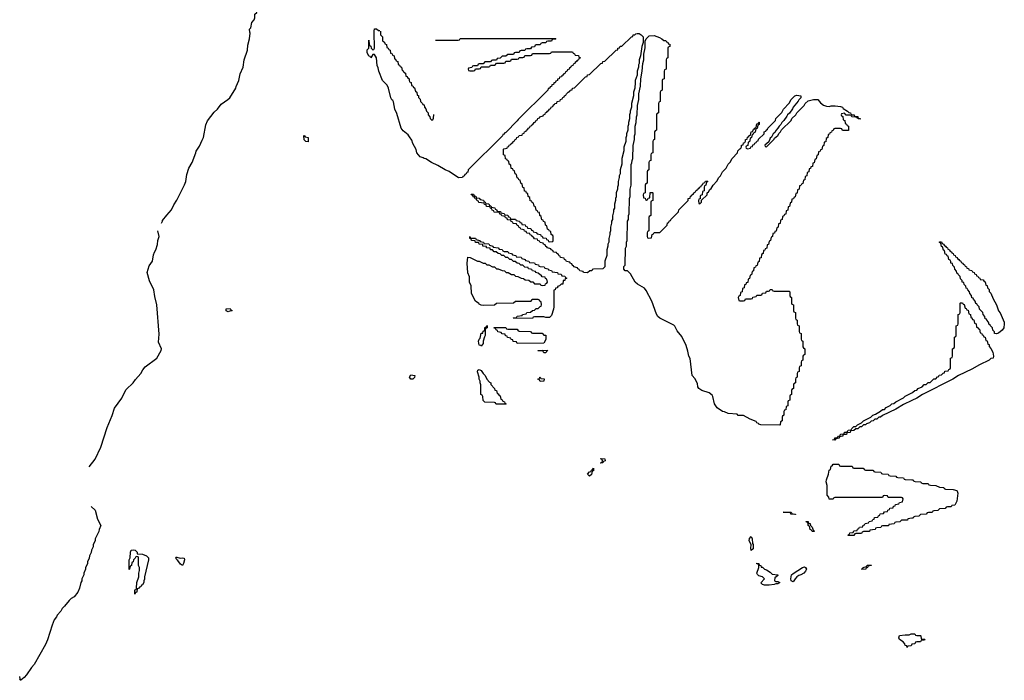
# Model space of a CAD drawing. Header units: inches. Extents: x 2550115 to 2887259, y 311850 to 494471.
# Tile 88 of 115: x 2750618 to 2760971, y 473182 to 480131. Entities that reach past the tile are written whole.
import ezdxf

# ---------------------------------------------------------------- set-up
doc = ezdxf.new("R2010")
doc.units = ezdxf.units.IN
doc.header["$MEASUREMENT"] = 0
for name, color, linetype in [('C7457', 7, 'Continuous'), ('C7458', 7, 'Continuous'), ('C7467', 7, 'Continuous')]:
    doc.layers.add(name, color=color, linetype=linetype)

msp = doc.modelspace()

# ---------------------------------------------------------------- linework, layer by layer
at = {"layer": 'C7457', "color": 6}
for points in [[(2752110, 477989), (2752121, 478010), (2752121, 478019), (2752164, 478076), (2752214, 478130), (2752237, 478183), (2752270, 478234), (2752350, 478394), (2752366, 478430), (2752376, 478504), (2752396, 478570), (2752431, 478630), (2752470, 478729), (2752473, 478747), (2752510, 478802), (2752535, 478865), (2752550, 478890), (2752575, 479025), (2752594, 479066), (2752662, 479158), (2752697, 479190), (2752738, 479242), (2752806, 479290), (2752827, 479310), (2752890, 479409), (2752893, 479427), (2752921, 479490), (2752937, 479563), (2752967, 479630), (2752979, 479710), (2753012, 479810), (2753018, 479862), (2753035, 479930), (2753041, 479990), (2753039, 480000)], [(2754990, 479914), (2755230, 479914), (2755242, 479918), (2755250, 479934), (2756250, 479934), (2756254, 479930), (2756250, 479926), (2756218, 479922), (2756210, 479906), (2756170, 479906), (2756158, 479902), (2756150, 479886), (2756110, 479886), (2756098, 479882), (2756090, 479866), (2756050, 479866), (2756038, 479862), (2756030, 479846), (2755998, 479842), (2755990, 479826), (2755950, 479826), (2755938, 479822), (2755930, 479806), (2755890, 479806), (2755878, 479802), (2755870, 479786), (2755830, 479786), (2755818, 479782), (2755810, 479766), (2755750, 479766), (2755730, 479746), (2755690, 479746), (2755670, 479726), (2755638, 479722), (2755630, 479706), (2755590, 479706), (2755578, 479702), (2755570, 479686), (2755510, 479686), (2755490, 479666), (2755450, 479666), (2755438, 479662), (2755430, 479646), (2755390, 479646), (2755378, 479642), (2755373, 479627), (2755338, 479622), (2755334, 479610), (2755338, 479598), (2755350, 479594), (2755390, 479594), (2755402, 479598), (2755410, 479614), (2755450, 479614), (2755462, 479618), (2755470, 479634), (2755550, 479634), (2755562, 479638), (2755570, 479654), (2755610, 479654), (2755622, 479658), (2755630, 479674), (2755710, 479674), (2755722, 479678), (2755730, 479694), (2755770, 479694), (2755782, 479698), (2755790, 479714), (2755850, 479714), (2755862, 479718), (2755870, 479734), (2755910, 479734), (2755922, 479738), (2755930, 479754), (2755990, 479754), (2756002, 479758), (2756010, 479774), (2756190, 479774), (2756202, 479778), (2756210, 479794), (2756430, 479794), (2756438, 479778), (2756453, 479773), (2756458, 479758), (2756493, 479753), (2756498, 479738), (2756514, 479730), (2756498, 479722), (2756494, 479710), (2756478, 479702), (2756474, 479690), (2756458, 479682), (2756454, 479670), (2756438, 479662), (2756434, 479650), (2756418, 479642), (2756414, 479630), (2756398, 479622), (2756394, 479610), (2756378, 479602), (2756370, 479586), (2756358, 479582), (2756354, 479570), (2756338, 479562), (2756330, 479546), (2756318, 479542), (2756314, 479530), (2756294, 479526), (2756291, 479509), (2756274, 479506), (2756272, 479490), (2756254, 479486), (2756250, 479468), (2756234, 479466), (2756231, 479449), (2756214, 479446), (2756210, 479428), (2756194, 479426), (2756190, 479408), (2756174, 479406), (2756171, 479389), (2755860, 479080), (2755850, 479066), (2755730, 478946), (2755718, 478942), (2755710, 478926), (2755698, 478922), (2755694, 478910), (2755334, 478550), (2755330, 478526), (2755318, 478522), (2755314, 478510), (2755298, 478502), (2755290, 478486), (2755278, 478482), (2755274, 478470), (2755231, 478469), (2755135, 478535), (2755090, 478552), (2755016, 478596), (2754949, 478630), (2754890, 478669), (2754870, 478670), (2754859, 478679), (2754829, 478690), (2754794, 478730), (2754786, 478766), (2754750, 478828), (2754742, 478862), (2754718, 478899), (2754701, 478921), (2754650, 478961), (2754630, 478989), (2754583, 479143), (2754563, 479190), (2754548, 479268), (2754541, 479281), (2754530, 479289), (2754522, 479310), (2754497, 479410), (2754482, 479442), (2754433, 479490), (2754393, 479590), (2754386, 479626), (2754375, 479650), (2754368, 479730), (2754350, 479766), (2754330, 479766), (2754310, 479729), (2754302, 479742), (2754290, 479749), (2754270, 479786), (2754270, 479814), (2754288, 479832), (2754290, 479914), (2754293, 479873), (2754298, 479858), (2754310, 479854), (2754314, 479830), (2754330, 479814), (2754342, 479818), (2754347, 479833), (2754346, 480000)], [(2754412, 480000), (2754413, 479973), (2754432, 479950), (2754434, 479910), (2754453, 479893), (2754458, 479878), (2754474, 479870), (2754478, 479838), (2754493, 479833), (2754498, 479818), (2754514, 479810), (2754518, 479778), (2754533, 479773), (2754538, 479758), (2754554, 479750), (2754558, 479718), (2754570, 479714), (2754578, 479698), (2754594, 479690), (2754598, 479658), (2754610, 479654), (2754618, 479638), (2754634, 479630), (2754638, 479598), (2754650, 479594), (2754658, 479578), (2754674, 479570), (2754678, 479538), (2754690, 479534), (2754698, 479518), (2754714, 479510), (2754714, 479490), (2754718, 479478), (2754734, 479470), (2754738, 479438), (2754750, 479434), (2754758, 479418), (2754770, 479414), (2754778, 479378), (2754794, 479370), (2754798, 479338), (2754812, 479332), (2754813, 479313), (2754830, 479294), (2754834, 479270), (2754854, 479250), (2754858, 479238), (2754870, 479234), (2754874, 479210), (2754890, 479194), (2754894, 479170), (2754912, 479150), (2754912, 479130), (2754932, 479110), (2754934, 479090), (2754950, 479074), (2754962, 479078), (2754970, 479094), (2754973, 479133)], [(2751350, 475429), (2751410, 475509), (2751470, 475634), (2751537, 475843), (2751590, 475969), (2751616, 476044), (2751691, 476150), (2751723, 476217), (2751739, 476241), (2751810, 476310), (2751834, 476346), (2751890, 476409), (2751912, 476448), (2751939, 476481), (2752059, 476570), (2752105, 476650), (2752108, 476670), (2752079, 476739), (2752084, 476824), (2752059, 477130), (2752038, 477218), (2752028, 477290), (2751984, 477384), (2751959, 477470), (2751979, 477541), (2752015, 477590), (2752024, 477656), (2752035, 477685), (2752050, 477710), (2752066, 477766), (2752072, 477808), (2752085, 477850), (2752071, 477911)], [(2760000, 476125), (2759910, 476082), (2759830, 476035), (2759690, 475969), (2759670, 475949), (2759651, 475949), (2759631, 475929), (2759611, 475929), (2759592, 475910), (2759571, 475909), (2759552, 475890), (2759521, 475879), (2759510, 475869), (2759491, 475869), (2759470, 475849), (2759451, 475849), (2759430, 475829), (2759411, 475829), (2759390, 475809), (2759354, 475806), (2759351, 475789), (2759314, 475786), (2759311, 475769), (2759274, 475766), (2759272, 475750), (2759238, 475742), (2759234, 475730), (2759198, 475722), (2759190, 475709), (2759166, 475710), (2759186, 475714), (2759190, 475731), (2759208, 475732), (2759222, 475738), (2759226, 475750), (2759246, 475754), (2759248, 475770), (2759286, 475774), (2759290, 475791), (2759308, 475792), (2759322, 475798), (2759330, 475812), (2759362, 475818), (2759366, 475830), (2759390, 475851), (2759408, 475852), (2759426, 475870), (2759469, 475891), (2759490, 475911), (2759569, 475951), (2759590, 475971), (2759618, 475982), (2759670, 476012), (2759689, 476031), (2759710, 476032), (2759729, 476051), (2759769, 476071), (2759789, 476091), (2759810, 476092), (2759829, 476111), (2759910, 476152), (2759930, 476172), (2760000, 476207)], [(2760000, 474887), (2759958, 474882), (2759952, 474868), (2759890, 474866), (2759872, 474848), (2759830, 474846), (2759818, 474842), (2759812, 474828), (2759758, 474822), (2759752, 474808), (2759690, 474806), (2759678, 474802), (2759672, 474788), (2759630, 474786), (2759618, 474782), (2759612, 474768), (2759558, 474762), (2759552, 474748), (2759490, 474746), (2759478, 474742), (2759470, 474726), (2759410, 474726), (2759398, 474722), (2759390, 474706), (2759330, 474706), (2759326, 474710), (2759342, 474718), (2759347, 474733), (2759382, 474738), (2759387, 474753), (2759422, 474758), (2759427, 474773), (2759442, 474778), (2759447, 474793), (2759482, 474798), (2759487, 474813), (2759502, 474818), (2759507, 474833), (2759542, 474838), (2759550, 474854), (2759582, 474858), (2759587, 474873), (2759602, 474878), (2759607, 474893), (2759642, 474898), (2759647, 474913), (2759662, 474918), (2759667, 474933), (2759702, 474938), (2759710, 474954), (2759742, 474958), (2759747, 474973), (2759762, 474978), (2759767, 474993), (2759802, 474998), (2759807, 475013), (2759822, 475018), (2759827, 475033), (2759862, 475038), (2759870, 475054), (2759902, 475058), (2759906, 475090), (2759902, 475102), (2759890, 475106), (2759750, 475106), (2759742, 475122), (2759710, 475126), (2759698, 475122), (2759690, 475106), (2759190, 475106), (2759178, 475102), (2759172, 475088), (2759130, 475086), (2759127, 475107), (2759109, 475130), (2759109, 475230), (2759099, 475270), (2759101, 475290), (2759121, 475350), (2759130, 475394), (2759142, 475398), (2759150, 475434), (2759162, 475438), (2759170, 475454), (2759230, 475454), (2759238, 475438), (2759250, 475434), (2759370, 475434), (2759378, 475418), (2759390, 475414), (2759488, 475412), (2759494, 475410), (2759498, 475398), (2759510, 475394), (2759589, 475391), (2759594, 475390), (2759598, 475378), (2759610, 475374), (2759674, 475370), (2759678, 475358), (2759690, 475354), (2759750, 475351), (2759758, 475338), (2759770, 475334), (2759830, 475331), (2759838, 475318), (2759850, 475314), (2759910, 475311), (2759918, 475298), (2759930, 475294), (2760000, 475291)], [(2751370, 475010), (2751410, 474970), (2751436, 474876), (2751471, 474809), (2751452, 474770), (2751450, 474746), (2751412, 474670), (2751411, 474650), (2751392, 474610), (2751390, 474586), (2751372, 474550), (2751370, 474526), (2751352, 474490), (2751350, 474466), (2751331, 474430), (2751330, 474406), (2751311, 474370), (2751311, 474350), (2751291, 474310), (2751291, 474290), (2751271, 474250), (2751271, 474230), (2751261, 474210), (2751246, 474150), (2751231, 474110), (2751190, 474059), (2751159, 474041), (2751139, 474021), (2751090, 473961), (2751063, 473937), (2751050, 473909), (2751011, 473869), (2751005, 473850), (2750982, 473818), (2750958, 473762), (2750910, 473608), (2750890, 473558), (2750771, 473350), (2750742, 473318), (2750690, 473239), (2750665, 473210), (2750630, 473182), (2750622, 473182), (2750618, 473190), (2750622, 473198), (2750621, 473221)], [(2760000, 473562), (2759998, 473562), (2759990, 473546), (2759958, 473542), (2759950, 473528), (2759946, 473546), (2759930, 473548), (2759924, 473564), (2759906, 473586), (2759869, 473610), (2759862, 473630), (2759870, 473652), (2759930, 473662), (2759970, 473662), (2759990, 473671), (2760000, 473671)]]:
    msp.add_lwpolyline(points, dxfattribs=at)
for points in [[(2756590, 477469), (2756546, 477470), (2756542, 477482), (2756506, 477490), (2756502, 477502), (2756486, 477510), (2756482, 477522), (2756446, 477530), (2756442, 477542), (2756430, 477546), (2756422, 477562), (2756406, 477570), (2756402, 477582), (2756368, 477588), (2756362, 477602), (2756346, 477610), (2756342, 477622), (2756306, 477630), (2756302, 477642), (2756290, 477646), (2756282, 477662), (2756266, 477670), (2756262, 477682), (2756230, 477686), (2756222, 477702), (2756206, 477710), (2756202, 477722), (2756166, 477730), (2756162, 477742), (2756150, 477746), (2756142, 477762), (2756126, 477770), (2756122, 477782), (2756090, 477786), (2756082, 477802), (2756066, 477810), (2756062, 477822), (2756030, 477826), (2756022, 477842), (2756006, 477850), (2756002, 477862), (2755987, 477867), (2755982, 477882), (2755950, 477886), (2755942, 477902), (2755927, 477907), (2755922, 477922), (2755887, 477927), (2755882, 477942), (2755867, 477947), (2755862, 477962), (2755847, 477967), (2755842, 477982), (2755807, 477987), (2755802, 478002), (2755787, 478007), (2755782, 478022), (2755747, 478027), (2755742, 478042), (2755727, 478047), (2755722, 478062), (2755687, 478067), (2755682, 478082), (2755667, 478087), (2755662, 478102), (2755607, 478107), (2755602, 478122), (2755587, 478127), (2755582, 478142), (2755567, 478147), (2755562, 478162), (2755527, 478167), (2755522, 478182), (2755507, 478187), (2755502, 478202), (2755447, 478207), (2755442, 478222), (2755427, 478227), (2755422, 478242), (2755407, 478247), (2755402, 478262), (2755387, 478267), (2755382, 478282), (2755367, 478287), (2755366, 478294), (2755390, 478294), (2755398, 478278), (2755413, 478273), (2755418, 478258), (2755450, 478254), (2755458, 478238), (2755493, 478233), (2755498, 478218), (2755513, 478213), (2755518, 478198), (2755550, 478194), (2755558, 478178), (2755573, 478173), (2755578, 478158), (2755613, 478153), (2755618, 478138), (2755633, 478133), (2755638, 478118), (2755673, 478113), (2755678, 478098), (2755713, 478093), (2755718, 478078), (2755750, 478074), (2755758, 478058), (2755773, 478053), (2755778, 478038), (2755790, 478034), (2755830, 478034), (2755838, 478018), (2755873, 478013), (2755878, 477998), (2755893, 477993), (2755898, 477978), (2755933, 477973), (2755938, 477958), (2755953, 477953), (2755958, 477938), (2755993, 477933), (2755998, 477918), (2756013, 477913), (2756018, 477898), (2756050, 477894), (2756058, 477878), (2756093, 477873), (2756098, 477858), (2756113, 477853), (2756118, 477838), (2756153, 477833), (2756158, 477818), (2756173, 477813), (2756178, 477798), (2756190, 477794), (2756222, 477798), (2756226, 477810), (2756226, 477850), (2756222, 477862), (2756206, 477870), (2756202, 477902), (2756187, 477907), (2756182, 477922), (2756167, 477927), (2756162, 477962), (2756146, 477970), (2756142, 478002), (2756127, 478007), (2756122, 478022), (2756107, 478027), (2756102, 478062), (2756086, 478070), (2756082, 478102), (2756067, 478107), (2756062, 478122), (2756047, 478127), (2756042, 478162), (2756026, 478170), (2756022, 478202), (2756007, 478207), (2756002, 478222), (2755987, 478227), (2755982, 478262), (2755966, 478270), (2755962, 478302), (2755947, 478307), (2755942, 478322), (2755927, 478327), (2755922, 478362), (2755907, 478367), (2755902, 478402), (2755886, 478410), (2755882, 478442), (2755867, 478447), (2755862, 478462), (2755847, 478467), (2755842, 478502), (2755826, 478510), (2755822, 478542), (2755807, 478547), (2755802, 478562), (2755787, 478567), (2755782, 478602), (2755766, 478610), (2755762, 478642), (2755747, 478647), (2755742, 478662), (2755727, 478667), (2755722, 478702), (2755706, 478710), (2755706, 478770), (2755710, 478774), (2755742, 478778), (2755747, 478793), (2755762, 478798), (2755766, 478810), (2755782, 478818), (2755786, 478830), (2755802, 478838), (2755806, 478850), (2755822, 478858), (2755826, 478870), (2755842, 478878), (2755846, 478890), (2755862, 478898), (2755870, 478914), (2755902, 478918), (2755906, 478930), (2755922, 478938), (2755926, 478950), (2755942, 478958), (2755946, 478970), (2755962, 478978), (2755966, 478990), (2755982, 478998), (2755986, 479010), (2756002, 479018), (2756006, 479030), (2756022, 479038), (2756026, 479050), (2756042, 479058), (2756050, 479074), (2756062, 479078), (2756066, 479090), (2756082, 479098), (2756086, 479110), (2756122, 479118), (2756126, 479130), (2756142, 479138), (2756146, 479150), (2756162, 479158), (2756166, 479170), (2756182, 479178), (2756186, 479190), (2756202, 479198), (2756206, 479210), (2756222, 479218), (2756230, 479234), (2756242, 479238), (2756246, 479250), (2756266, 479254), (2756270, 479272), (2756302, 479278), (2756306, 479290), (2756322, 479298), (2756330, 479314), (2756342, 479318), (2756346, 479330), (2756362, 479338), (2756366, 479350), (2756386, 479370), (2756402, 479378), (2756406, 479390), (2756426, 479394), (2756430, 479412), (2756450, 479414), (2756566, 479530), (2756586, 479534), (2756590, 479552), (2756610, 479554), (2756729, 479671), (2756746, 479674), (2756750, 479692), (2756770, 479694), (2756889, 479811), (2756906, 479814), (2756908, 479830), (2756926, 479834), (2756930, 479852), (2756950, 479854), (2757050, 479952), (2757066, 479954), (2757069, 479971), (2757087, 479973), (2757098, 479982), (2757110, 479985), (2757130, 479985), (2757151, 479971), (2757172, 479950), (2757174, 479890), (2757158, 479850), (2757145, 479750), (2757131, 479710), (2757131, 479669), (2757125, 479655), (2757125, 479630), (2757111, 479590), (2757111, 479549), (2757091, 479490), (2757091, 479449), (2757085, 479430), (2757085, 479410), (2757071, 479370), (2757071, 479330), (2757051, 479250), (2757051, 479210), (2757038, 479170), (2757038, 479150), (2757031, 479129), (2757031, 479089), (2757018, 479050), (2757018, 479030), (2757011, 479009), (2757011, 478969), (2756998, 478930), (2756998, 478910), (2756991, 478889), (2756991, 478849), (2756971, 478790), (2756971, 478750), (2756951, 478670), (2756951, 478610), (2756931, 478550), (2756931, 478510), (2756922, 478490), (2756922, 478470), (2756911, 478430), (2756911, 478389), (2756902, 478370), (2756902, 478350), (2756891, 478309), (2756891, 478269), (2756882, 478250), (2756882, 478230), (2756871, 478189), (2756871, 478149), (2756862, 478130), (2756862, 478110), (2756851, 478069), (2756851, 478029), (2756842, 478010), (2756842, 477990), (2756831, 477950), (2756831, 477910), (2756822, 477890), (2756822, 477870), (2756811, 477830), (2756811, 477790), (2756802, 477770), (2756802, 477750), (2756791, 477709), (2756791, 477650), (2756771, 477590), (2756771, 477530), (2756750, 477509), (2756653, 477507), (2756638, 477502), (2756634, 477490), (2756612, 477488)], [(2757210, 478234), (2757222, 478238), (2757227, 478253), (2757242, 478258), (2757247, 478313), (2757270, 478314), (2757274, 478310), (2757274, 478230), (2757258, 478222), (2757254, 478210), (2757254, 478070), (2757238, 478062), (2757234, 478050), (2757234, 477910), (2757218, 477902), (2757214, 477890), (2757214, 477850), (2757218, 477838), (2757230, 477834), (2757262, 477838), (2757267, 477873), (2757282, 477878), (2757290, 477894), (2757350, 477894), (2757426, 477970), (2757430, 477994), (2757442, 477998), (2757446, 478010), (2757462, 478018), (2757466, 478030), (2757546, 478110), (2757549, 478131), (2757646, 478230), (2757648, 478250), (2757666, 478254), (2757670, 478274), (2757682, 478278), (2757686, 478290), (2757702, 478298), (2757706, 478310), (2757722, 478318), (2757726, 478330), (2757742, 478338), (2757746, 478350), (2757762, 478358), (2757766, 478370), (2757782, 478378), (2757786, 478390), (2757802, 478398), (2757806, 478410), (2757822, 478418), (2757830, 478434), (2757850, 478434), (2757854, 478430), (2757838, 478422), (2757834, 478390), (2757818, 478382), (2757814, 478370), (2757814, 478330), (2757798, 478322), (2757794, 478290), (2757778, 478282), (2757774, 478270), (2757774, 478246), (2757758, 478242), (2757754, 478230), (2757758, 478198), (2757770, 478194), (2757786, 478210), (2757786, 478234), (2757846, 478290), (2757846, 478310), (2757860, 478320), (2757876, 478344), (2757890, 478354), (2757909, 478391), (2757948, 478432), (2757968, 478470), (2757988, 478490), (2758009, 478531), (2758048, 478570), (2758069, 478611), (2758089, 478631), (2758110, 478672), (2758166, 478730), (2758168, 478750), (2758190, 478774), (2758202, 478778), (2758208, 478792), (2758209, 478810), (2758226, 478814), (2758230, 478834), (2758242, 478838), (2758248, 478852), (2758250, 478872), (2758266, 478874), (2758270, 478894), (2758282, 478898), (2758290, 478914), (2758302, 478918), (2758310, 478952), (2758326, 478954), (2758330, 478974), (2758342, 478978), (2758346, 478990), (2758362, 478998), (2758370, 479034), (2758382, 479038), (2758390, 479054), (2758394, 479054), (2758392, 479028), (2758378, 479022), (2758372, 478988), (2758358, 478982), (2758353, 478967), (2758352, 478948), (2758338, 478942), (2758330, 478926), (2758318, 478922), (2758314, 478890), (2758298, 478882), (2758293, 478847), (2758278, 478842), (2758273, 478807), (2758258, 478802), (2758254, 478790), (2758258, 478778), (2758270, 478774), (2758302, 478778), (2758307, 478793), (2758322, 478798), (2758327, 478813), (2758342, 478818), (2758347, 478833), (2758362, 478838), (2758367, 478853), (2758382, 478858), (2758387, 478873), (2758446, 478930), (2758446, 478950), (2758462, 478958), (2758466, 478970), (2758482, 478978), (2758486, 478990), (2758566, 479070), (2758569, 479091), (2758630, 479154), (2758649, 479191), (2758708, 479252), (2758728, 479290), (2758769, 479331), (2758790, 479337), (2758830, 479331), (2758831, 479310), (2758811, 479289), (2758805, 479275), (2758752, 479210), (2758745, 479195), (2758711, 479149), (2758692, 479130), (2758685, 479115), (2758651, 479069), (2758632, 479050), (2758622, 479030), (2758602, 479010), (2758591, 478989), (2758572, 478970), (2758557, 478943), (2758542, 478930), (2758524, 478896), (2758510, 478886), (2758494, 478846), (2758454, 478810), (2758458, 478798), (2758470, 478794), (2758550, 478874), (2758555, 478885), (2758590, 478914), (2758603, 478937), (2758618, 478950), (2758629, 478971), (2758728, 479070), (2758738, 479090), (2758778, 479130), (2758789, 479151), (2758868, 479230), (2758878, 479250), (2758910, 479276), (2758966, 479290), (2759010, 479291), (2759038, 479258), (2759071, 479231), (2759101, 479221), (2759130, 479219), (2759150, 479226), (2759194, 479226), (2759250, 479219), (2759271, 479210), (2759278, 479198), (2759322, 479170), (2759336, 479156), (2759354, 479150), (2759358, 479138), (2759371, 479131), (2759392, 479130), (2759394, 479114), (2759430, 479111), (2759433, 479093), (2759454, 479090), (2759454, 479086), (2759426, 479090), (2759422, 479102), (2759407, 479107), (2759369, 479109), (2759362, 479122), (2759347, 479127), (2759308, 479128), (2759290, 479146), (2759258, 479142), (2759254, 479130), (2759258, 479118), (2759273, 479113), (2759278, 479078), (2759294, 479070), (2759298, 479038), (2759313, 479033), (2759318, 479018), (2759334, 479010), (2759333, 478967), (2759270, 478966), (2759262, 478982), (2759250, 478986), (2759190, 478986), (2759178, 478982), (2759173, 478967), (2759158, 478962), (2759153, 478947), (2759138, 478942), (2759133, 478927), (2759118, 478922), (2759114, 478890), (2759098, 478882), (2759093, 478847), (2759078, 478842), (2759073, 478807), (2759058, 478802), (2759053, 478767), (2759038, 478762), (2759033, 478747), (2759018, 478742), (2759014, 478710), (2758998, 478702), (2758993, 478667), (2758978, 478662), (2758973, 478627), (2758958, 478622), (2758953, 478587), (2758938, 478582), (2758933, 478567), (2758918, 478562), (2758914, 478530), (2758898, 478522), (2758893, 478487), (2758878, 478482), (2758873, 478447), (2758858, 478442), (2758853, 478407), (2758838, 478402), (2758833, 478387), (2758818, 478382), (2758814, 478350), (2758798, 478342), (2758793, 478307), (2758778, 478302), (2758773, 478267), (2758758, 478262), (2758753, 478247), (2758738, 478242), (2758734, 478210), (2758718, 478202), (2758713, 478167), (2758698, 478162), (2758693, 478127), (2758678, 478122), (2758673, 478087), (2758658, 478082), (2758653, 478067), (2758638, 478062), (2758634, 478030), (2758618, 478022), (2758613, 477987), (2758598, 477982), (2758593, 477947), (2758578, 477942), (2758573, 477907), (2758558, 477902), (2758553, 477887), (2758538, 477882), (2758534, 477850), (2758518, 477842), (2758513, 477807), (2758498, 477802), (2758493, 477767), (2758478, 477762), (2758473, 477727), (2758458, 477722), (2758453, 477707), (2758438, 477702), (2758434, 477670), (2758418, 477662), (2758413, 477627), (2758398, 477622), (2758393, 477587), (2758378, 477582), (2758373, 477547), (2758358, 477542), (2758353, 477527), (2758338, 477522), (2758334, 477490), (2758318, 477482), (2758313, 477447), (2758298, 477442), (2758293, 477407), (2758278, 477402), (2758273, 477367), (2758258, 477362), (2758253, 477347), (2758238, 477342), (2758234, 477310), (2758218, 477302), (2758214, 477270), (2758198, 477262), (2758194, 477230), (2758178, 477222), (2758174, 477210), (2758178, 477178), (2758190, 477174), (2758230, 477174), (2758242, 477178), (2758250, 477194), (2758310, 477194), (2758322, 477198), (2758327, 477213), (2758362, 477218), (2758370, 477234), (2758410, 477234), (2758422, 477238), (2758427, 477253), (2758462, 477258), (2758470, 477274), (2758490, 477274), (2758502, 477278), (2758510, 477294), (2758530, 477294), (2758538, 477278), (2758550, 477274), (2758710, 477274), (2758714, 477270), (2758714, 477230), (2758718, 477218), (2758734, 477210), (2758734, 477150), (2758738, 477138), (2758754, 477130), (2758754, 477070), (2758758, 477058), (2758774, 477050), (2758774, 476990), (2758778, 476978), (2758794, 476970), (2758794, 476930), (2758798, 476918), (2758814, 476910), (2758814, 476850), (2758818, 476838), (2758834, 476830), (2758834, 476770), (2758838, 476758), (2758854, 476750), (2758854, 476690), (2758858, 476678), (2758874, 476670), (2758874, 476610), (2758858, 476602), (2758854, 476590), (2758854, 476550), (2758838, 476542), (2758834, 476530), (2758834, 476490), (2758818, 476482), (2758814, 476470), (2758814, 476430), (2758798, 476422), (2758794, 476410), (2758794, 476370), (2758778, 476362), (2758774, 476350), (2758774, 476310), (2758758, 476302), (2758754, 476290), (2758754, 476250), (2758738, 476242), (2758734, 476230), (2758734, 476190), (2758718, 476182), (2758714, 476170), (2758714, 476130), (2758698, 476122), (2758694, 476110), (2758694, 476070), (2758678, 476062), (2758673, 476027), (2758658, 476022), (2758654, 476010), (2758654, 475970), (2758638, 475962), (2758634, 475950), (2758634, 475910), (2758618, 475902), (2758614, 475870), (2758610, 475866), (2758412, 475868), (2758390, 475878), (2758385, 475885), (2758369, 475890), (2758363, 475903), (2758298, 475930), (2758230, 475968), (2758171, 475969), (2758162, 475982), (2758068, 475990), (2758030, 476006), (2758009, 476010), (2757950, 476049), (2757924, 476090), (2757907, 476167), (2757900, 476180), (2757867, 476207), (2757789, 476230), (2757759, 476250), (2757749, 476270), (2757744, 476304), (2757716, 476356), (2757690, 476389), (2757666, 476566), (2757655, 476590), (2757644, 476644), (2757624, 476704), (2757579, 476799), (2757530, 476859), (2757507, 476907), (2757496, 476916), (2757350, 476990), (2757329, 477010), (2757313, 477033), (2757264, 477170), (2757204, 477284), (2757186, 477306), (2757113, 477350), (2757090, 477370), (2757039, 477459), (2757020, 477480), (2757009, 477489), (2756986, 477490), (2756970, 477506), (2756970, 477534), (2756986, 477550), (2756989, 477729), (2756998, 477750), (2756998, 477790), (2757006, 477810), (2757009, 478010), (2757018, 478030), (2757018, 478070), (2757028, 478090), (2757029, 478250), (2757038, 478270), (2757038, 478350), (2757048, 478390), (2757049, 478609), (2757056, 478624), (2757058, 478650), (2757066, 478670), (2757069, 478809), (2757082, 478870), (2757082, 478910), (2757089, 478930), (2757089, 479010), (2757099, 479050), (2757102, 479110), (2757109, 479131), (2757114, 479230), (2757129, 479291), (2757129, 479351), (2757144, 479430), (2757149, 479510), (2757164, 479590), (2757169, 479670), (2757179, 479710), (2757182, 479770), (2757194, 479834), (2757196, 479904), (2757206, 479930), (2757238, 479962), (2757290, 479965), (2757345, 479945), (2757371, 479931), (2757390, 479912), (2757412, 479912), (2757418, 479898), (2757433, 479893), (2757438, 479878), (2757453, 479873), (2757454, 479850), (2757438, 479842), (2757434, 479830), (2757434, 479730), (2757418, 479722), (2757414, 479710), (2757414, 479610), (2757398, 479602), (2757394, 479590), (2757394, 479510), (2757378, 479502), (2757374, 479490), (2757374, 479390), (2757358, 479382), (2757354, 479370), (2757354, 479270), (2757338, 479262), (2757334, 479250), (2757334, 479150), (2757318, 479142), (2757314, 479130), (2757314, 478970), (2757298, 478962), (2757294, 478950), (2757294, 478870), (2757278, 478862), (2757274, 478850), (2757274, 478730), (2757258, 478722), (2757254, 478710), (2757254, 478650), (2757238, 478642), (2757234, 478630), (2757234, 478550), (2757218, 478542), (2757214, 478530), (2757214, 478410), (2757198, 478402), (2757194, 478390), (2757194, 478310), (2757178, 478302), (2757174, 478290), (2757178, 478258), (2757193, 478253), (2757198, 478238)], [(2753650, 478846), (2753626, 478850), (2753610, 478866), (2753607, 478913), (2753614, 478910), (2753618, 478898), (2753652, 478890)], [(2756150, 476998), (2756130, 477006), (2756030, 477006), (2756018, 477002), (2756010, 476988), (2755806, 476990), (2755810, 476994), (2755842, 476998), (2755850, 477012), (2755902, 477018), (2755906, 477030), (2755942, 477038), (2755950, 477052), (2755990, 477054), (2756010, 477072), (2756030, 477074), (2756050, 477094), (2756070, 477094), (2756090, 477114), (2756102, 477118), (2756106, 477130), (2756102, 477162), (2756086, 477170), (2756082, 477182), (2756070, 477186), (2756010, 477186), (2755998, 477182), (2755994, 477170), (2755988, 477168), (2755830, 477166), (2755810, 477149), (2755630, 477146), (2755610, 477129), (2755490, 477126), (2755470, 477128), (2755450, 477138), (2755446, 477146), (2755410, 477169), (2755369, 477250), (2755366, 477330), (2755348, 477370), (2755347, 477427), (2755329, 477469), (2755323, 477570), (2755330, 477632), (2755354, 477630), (2755430, 477592), (2755450, 477591), (2755491, 477571), (2755511, 477571), (2755530, 477552), (2755550, 477551), (2755591, 477531), (2755611, 477531), (2755630, 477512), (2755650, 477511), (2755690, 477492), (2755714, 477490), (2755732, 477472), (2755754, 477470), (2755790, 477452), (2755814, 477450), (2755832, 477432), (2755854, 477430), (2755890, 477412), (2755914, 477410), (2755933, 477393), (2755971, 477391), (2755993, 477373), (2756012, 477372), (2756030, 477354), (2756092, 477352), (2756098, 477338), (2756110, 477334), (2756142, 477338), (2756147, 477353), (2756162, 477358), (2756166, 477370), (2756162, 477402), (2756147, 477407), (2756142, 477422), (2756110, 477426), (2756102, 477442), (2756090, 477446), (2756070, 477466), (2756046, 477470), (2756042, 477482), (2756010, 477488), (2756002, 477502), (2755988, 477508), (2755969, 477509), (2755966, 477526), (2755930, 477529), (2755910, 477548), (2755889, 477549), (2755870, 477568), (2755849, 477569), (2755829, 477589), (2755809, 477589), (2755789, 477609), (2755770, 477609), (2755749, 477629), (2755728, 477630), (2755709, 477649), (2755688, 477650), (2755669, 477669), (2755648, 477670), (2755629, 477689), (2755608, 477690), (2755589, 477709), (2755568, 477710), (2755566, 477726), (2755528, 477730), (2755526, 477746), (2755488, 477750), (2755486, 477766), (2755448, 477770), (2755446, 477786), (2755410, 477789), (2755406, 477806), (2755368, 477810), (2755366, 477826), (2755350, 477828), (2755350, 477852), (2755358, 477838), (2755373, 477833), (2755410, 477832), (2755418, 477818), (2755454, 477810), (2755458, 477798), (2755494, 477790), (2755498, 477778), (2755550, 477772), (2755558, 477758), (2755594, 477750), (2755598, 477738), (2755650, 477732), (2755658, 477718), (2755690, 477712), (2755698, 477698), (2755713, 477693), (2755750, 477692), (2755758, 477678), (2755790, 477672), (2755798, 477658), (2755834, 477650), (2755838, 477638), (2755890, 477632), (2755898, 477618), (2755934, 477610), (2755938, 477598), (2755972, 477592), (2755978, 477578), (2756030, 477572), (2756038, 477558), (2756072, 477552), (2756078, 477538), (2756090, 477534), (2756132, 477532), (2756138, 477518), (2756174, 477510), (2756178, 477498), (2756210, 477494), (2756218, 477478), (2756272, 477472), (2756278, 477458), (2756310, 477454), (2756318, 477438), (2756350, 477434), (2756358, 477418), (2756372, 477412), (2756367, 477407), (2756353, 477407), (2756350, 477388), (2756334, 477386), (2756330, 477349), (2756311, 477349), (2756294, 477330), (2756274, 477326), (2756272, 477310), (2756253, 477307), (2756250, 477288), (2756234, 477286), (2756233, 477110), (2756230, 477086), (2756210, 477018), (2756190, 476998)], [(2752810, 477058), (2752789, 477069), (2752789, 477091), (2752830, 477092), (2752838, 477078), (2752853, 477073), (2752850, 477068), (2752833, 477067)], [(2755470, 476698), (2755465, 476705), (2755450, 476709), (2755443, 476750), (2755450, 476771), (2755459, 476781), (2755470, 476832), (2755486, 476834), (2755490, 476854), (2755502, 476858), (2755508, 476872), (2755510, 476894), (2755522, 476898), (2755530, 476914), (2755534, 476910), (2755534, 476890), (2755518, 476882), (2755513, 476867), (2755511, 476810), (2755504, 476796), (2755491, 476750), (2755490, 476726)], [(2755750, 476874), (2755850, 476874), (2755858, 476858), (2755870, 476854), (2755990, 476852), (2755998, 476838), (2756010, 476834), (2756112, 476832), (2756130, 476814), (2756151, 476811), (2756150, 476766), (2756130, 476729), (2755850, 476726), (2755842, 476742), (2755807, 476747), (2755802, 476762), (2755787, 476767), (2755782, 476782), (2755747, 476787), (2755742, 476802), (2755727, 476807), (2755722, 476822), (2755690, 476826), (2755682, 476842), (2755647, 476847), (2755642, 476862), (2755627, 476867), (2755622, 476882), (2755607, 476887), (2755606, 476894), (2755730, 476894), (2755738, 476878)], [(2756150, 476628), (2756128, 476628), (2756122, 476642), (2756110, 476646), (2756070, 476646), (2756066, 476650), (2756110, 476654), (2756172, 476650), (2756158, 476642)], [(2755730, 476086), (2755633, 476087), (2755626, 476090), (2755622, 476102), (2755610, 476106), (2755510, 476108), (2755490, 476126), (2755487, 476167), (2755482, 476182), (2755468, 476190), (2755468, 476290), (2755458, 476310), (2755458, 476330), (2755449, 476349), (2755449, 476370), (2755430, 476426), (2755436, 476444), (2755450, 476452), (2755470, 476442), (2755491, 476411), (2755511, 476390), (2755531, 476351), (2755558, 476318), (2755571, 476311), (2755572, 476292), (2755612, 476250), (2755614, 476234), (2755630, 476232), (2755638, 476198), (2755650, 476194), (2755658, 476178), (2755670, 476174), (2755678, 476138), (2755690, 476134), (2755698, 476118), (2755714, 476110), (2755718, 476098), (2755734, 476090)], [(2754750, 476348), (2754729, 476349), (2754718, 476370), (2754730, 476394), (2754771, 476390), (2754770, 476366)], [(2756090, 476326), (2756082, 476342), (2756066, 476350), (2756082, 476358), (2756086, 476370), (2756092, 476372), (2756098, 476358), (2756133, 476353), (2756130, 476328)], [(2756730, 475466), (2756726, 475470), (2756742, 475478), (2756746, 475490), (2756742, 475502), (2756728, 475510), (2756730, 475514), (2756772, 475512), (2756774, 475490), (2756758, 475482), (2756750, 475468)], [(2756610, 475329), (2756589, 475350), (2756610, 475374), (2756622, 475378), (2756630, 475394), (2756642, 475398), (2756650, 475412), (2756650, 475386), (2756638, 475382), (2756630, 475346)], [(2758770, 474926), (2758726, 474930), (2758722, 474942), (2758707, 474947), (2758646, 474950), (2758730, 474951), (2758738, 474938), (2758752, 474932), (2758774, 474930), (2758774, 474926)], [(2758970, 474746), (2758950, 474749), (2758942, 474762), (2758930, 474769), (2758922, 474802), (2758909, 474810), (2758908, 474828), (2758902, 474842), (2758886, 474850), (2758886, 474854), (2758910, 474851), (2758913, 474833), (2758930, 474831), (2758932, 474812), (2758950, 474794), (2758962, 474762), (2758970, 474754)], [(2758310, 474546), (2758304, 474570), (2758308, 474610), (2758289, 474650), (2758290, 474674), (2758310, 474694), (2758319, 474670), (2758322, 474622), (2758331, 474610), (2758330, 474566)], [(2751830, 474088), (2751829, 474129), (2751830, 474134), (2751842, 474138), (2751847, 474153), (2751849, 474210), (2751869, 474270), (2751869, 474310), (2751876, 474336), (2751878, 474370), (2751868, 474390), (2751866, 474470), (2751862, 474482), (2751850, 474486), (2751838, 474482), (2751833, 474467), (2751814, 474450), (2751812, 474430), (2751798, 474422), (2751792, 474390), (2751778, 474382), (2751772, 474350), (2751768, 474348), (2751769, 474449), (2751778, 474470), (2751784, 474530), (2751789, 474550), (2751810, 474555), (2751831, 474550), (2751852, 474530), (2751854, 474514), (2751910, 474510), (2751951, 474490), (2751971, 474469), (2751971, 474450), (2751931, 474271), (2751930, 474246), (2751922, 474230), (2751922, 474210), (2751910, 474186), (2751898, 474182), (2751890, 474166), (2751878, 474162), (2751874, 474150), (2751854, 474146), (2751851, 474110), (2751834, 474106)], [(2752307, 474467), (2752330, 474470), (2752346, 474466), (2752350, 474448), (2752342, 474410), (2752330, 474389), (2752310, 474405), (2752282, 474442), (2752269, 474450), (2752265, 474465), (2752258, 474470), (2752264, 474476), (2752270, 474478)], [(2758570, 474222), (2758590, 474222), (2758611, 474210), (2758590, 474198), (2758570, 474198), (2758550, 474190), (2758497, 474183), (2758450, 474184), (2758428, 474190), (2758410, 474208), (2758448, 474250), (2758429, 474269), (2758390, 474281), (2758374, 474294), (2758369, 474310), (2758389, 474370), (2758388, 474388), (2758382, 474402), (2758370, 474406), (2758370, 474414), (2758390, 474411), (2758392, 474392), (2758411, 474390), (2758413, 474373), (2758430, 474371), (2758451, 474351), (2758470, 474344), (2758510, 474319), (2758530, 474298), (2758590, 474291), (2758590, 474286), (2758570, 474266), (2758558, 474262), (2758554, 474230)], [(2758750, 474218), (2758729, 474230), (2758726, 474250), (2758733, 474290), (2758750, 474307), (2758849, 474370), (2758870, 474376), (2758882, 474370), (2758891, 474350), (2758882, 474330), (2758862, 474310), (2758830, 474290), (2758810, 474284), (2758791, 474270), (2758771, 474250)], [(2759510, 474348), (2759469, 474350), (2759482, 474358), (2759486, 474370), (2759522, 474378), (2759530, 474392), (2759574, 474394), (2759570, 474388), (2759538, 474382), (2759534, 474370), (2759518, 474362)]]:
    msp.add_lwpolyline(points, close=True, dxfattribs=at)
at = {"layer": 'C7458', "color": 6}
msp.add_line((2754412, 480010), (2754412, 480000), dxfattribs=at)
for points in [[(2753039, 480000), (2753034, 480030), (2753050, 480046), (2753060, 480100), (2753085, 480130), (2753091, 480151), (2753091, 480189), (2753110, 480208), (2753112, 480228), (2753150, 480268), (2753156, 480296)], [(2754346, 480000), (2754346, 480010), (2754350, 480034), (2754370, 480034), (2754390, 480018), (2754404, 480016)]]:
    msp.add_lwpolyline(points, dxfattribs=at)
at = {"layer": 'C7467', "color": 6}
msp.add_lwpolyline([(2760890, 476826), (2760868, 476830), (2760867, 476847), (2760850, 476866), (2760846, 476890), (2760826, 476910), (2760822, 476922), (2760810, 476926), (2760806, 476950), (2760786, 476970), (2760782, 476982), (2760770, 476986), (2760766, 477010), (2760748, 477030), (2760746, 477050), (2760710, 477086), (2760706, 477110), (2760686, 477130), (2760682, 477142), (2760670, 477146), (2760666, 477170), (2760646, 477190), (2760642, 477202), (2760630, 477206), (2760626, 477230), (2760608, 477250), (2760606, 477270), (2760586, 477290), (2760582, 477302), (2760570, 477306), (2760567, 477327), (2760550, 477346), (2760546, 477366), (2760528, 477370), (2760527, 477387), (2760510, 477406), (2760506, 477430), (2760486, 477450), (2760482, 477462), (2760470, 477466), (2760467, 477487), (2760450, 477506), (2760447, 477527), (2760430, 477546), (2760426, 477566), (2760408, 477570), (2760407, 477587), (2760402, 477602), (2760388, 477610), (2760382, 477642), (2760370, 477646), (2760362, 477662), (2760350, 477666), (2760342, 477702), (2760330, 477706), (2760322, 477742), (2760310, 477746), (2760302, 477782), (2760290, 477786), (2760290, 477794), (2760310, 477794), (2760318, 477778), (2760334, 477770), (2760338, 477758), (2760354, 477750), (2760358, 477738), (2760374, 477730), (2760378, 477718), (2760394, 477710), (2760398, 477698), (2760414, 477690), (2760418, 477678), (2760434, 477670), (2760438, 477658), (2760454, 477650), (2760458, 477638), (2760474, 477630), (2760478, 477618), (2760494, 477610), (2760498, 477598), (2760514, 477590), (2760518, 477578), (2760534, 477570), (2760538, 477558), (2760553, 477553), (2760558, 477538), (2760573, 477533), (2760578, 477518), (2760593, 477513), (2760598, 477498), (2760630, 477494), (2760638, 477478), (2760654, 477470), (2760658, 477458), (2760674, 477450), (2760678, 477438), (2760693, 477433), (2760698, 477418), (2760713, 477413), (2760718, 477398), (2760750, 477394), (2760758, 477378), (2760770, 477374), (2760778, 477338), (2760790, 477334), (2760794, 477310), (2760810, 477294), (2760812, 477272), (2760830, 477254), (2760855, 477195), (2760890, 477132), (2760911, 477070), (2760926, 477046), (2760968, 476948), (2760971, 476930), (2760967, 476890), (2760950, 476865), (2760910, 476835)], close=True, dxfattribs=at)
for points in [[(2760000, 476207), (2760010, 476212), (2760030, 476232), (2760050, 476234), (2760066, 476250), (2760106, 476270), (2760128, 476292), (2760150, 476294), (2760170, 476314), (2760190, 476314), (2760230, 476354), (2760250, 476354), (2760267, 476373), (2760282, 476378), (2760287, 476393), (2760310, 476394), (2760327, 476413), (2760342, 476418), (2760347, 476433), (2760382, 476438), (2760387, 476453), (2760402, 476458), (2760406, 476470), (2760406, 476570), (2760422, 476578), (2760426, 476590), (2760426, 476670), (2760442, 476678), (2760446, 476690), (2760446, 476790), (2760462, 476798), (2760466, 476810), (2760466, 476910), (2760482, 476918), (2760486, 476930), (2760486, 477030), (2760502, 477038), (2760506, 477050), (2760506, 477150), (2760510, 477154), (2760530, 477154), (2760538, 477138), (2760550, 477134), (2760558, 477098), (2760570, 477094), (2760578, 477078), (2760590, 477074), (2760598, 477038), (2760614, 477030), (2760618, 476998), (2760630, 476994), (2760638, 476978), (2760650, 476974), (2760658, 476938), (2760674, 476930), (2760678, 476898), (2760690, 476894), (2760698, 476878), (2760710, 476874), (2760718, 476838), (2760730, 476834), (2760738, 476818), (2760750, 476814), (2760754, 476794), (2760771, 476791), (2760778, 476758), (2760790, 476754), (2760798, 476718), (2760810, 476714), (2760812, 476692), (2760830, 476674), (2760850, 476632), (2760858, 476590), (2760852, 476570), (2760830, 476568), (2760810, 476548), (2760710, 476502), (2760630, 476455), (2760490, 476388), (2760431, 476349), (2760110, 476189), (2760051, 476149), (2760000, 476125)], [(2760000, 475291), (2760014, 475290), (2760018, 475278), (2760033, 475273), (2760094, 475270), (2760098, 475258), (2760113, 475253), (2760170, 475251), (2760178, 475238), (2760193, 475233), (2760250, 475231), (2760290, 475212), (2760334, 475210), (2760338, 475198), (2760353, 475193), (2760434, 475190), (2760470, 475179), (2760476, 475170), (2760482, 475150), (2760470, 475066), (2760450, 475026), (2760418, 475022), (2760412, 475008), (2760373, 475007), (2760358, 475002), (2760350, 474988), (2760290, 474986), (2760272, 474968), (2760230, 474966), (2760218, 474962), (2760212, 474948), (2760173, 474947), (2760158, 474942), (2760150, 474928), (2760090, 474926), (2760072, 474908), (2760030, 474906), (2760018, 474902), (2760012, 474888), (2760000, 474887)], [(2760000, 473671), (2760030, 473671), (2760038, 473658), (2760050, 473654), (2760090, 473654), (2760094, 473650), (2760098, 473618), (2760130, 473614), (2760134, 473610), (2760130, 473606), (2760098, 473602), (2760090, 473586), (2760050, 473586), (2760038, 473582), (2760030, 473566), (2760000, 473562)]]:
    msp.add_lwpolyline(points, dxfattribs=at)

doc.saveas('drawing.dxf')
